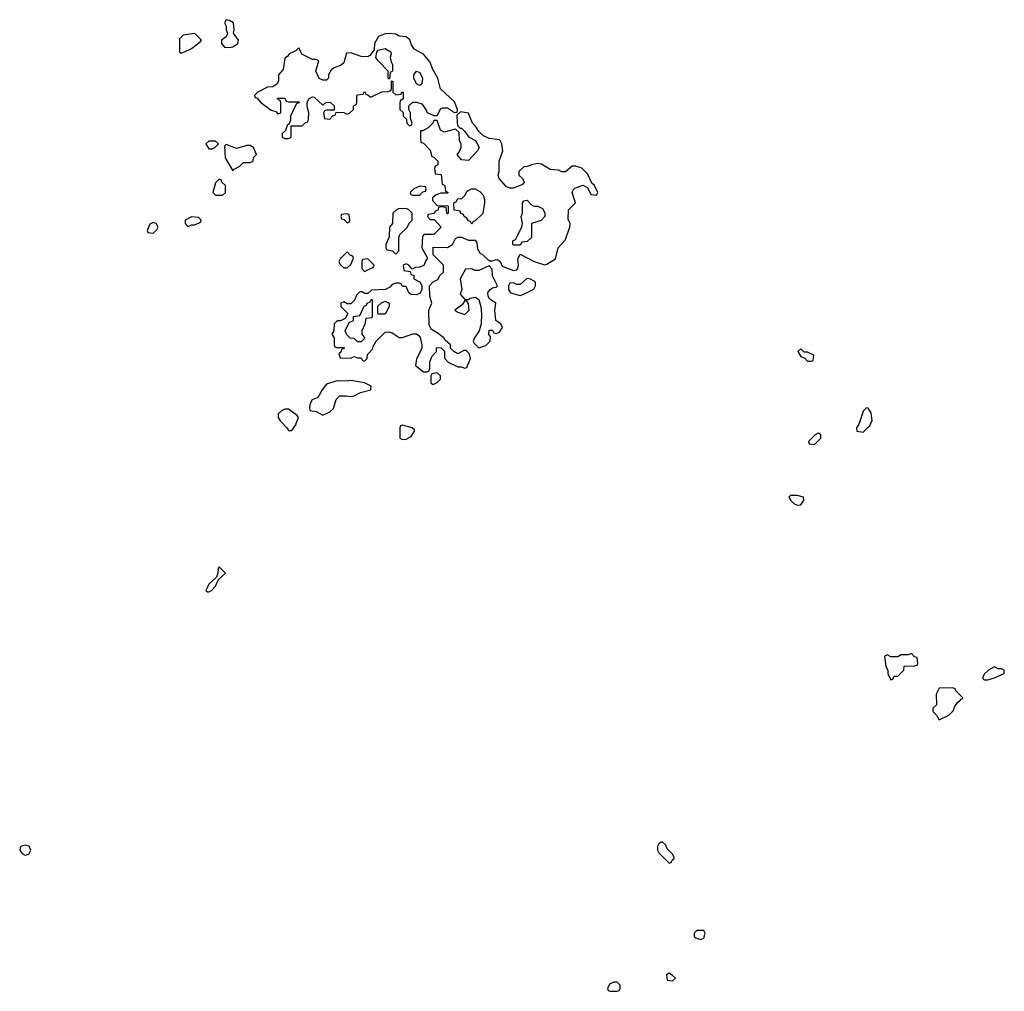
# Model space of a CAD drawing. Header units: inches. Extents: x 2701323 to 2964515, y 494916 to 722124.
# Tile 188 of 256: x 2785098 to 2790786, y 606714 to 612328. Entities that reach past the tile are written whole.
import ezdxf

# ---------------------------------------------------------------- set-up
doc = ezdxf.new("R2010")
doc.units = ezdxf.units.IN
doc.header["$MEASUREMENT"] = 0
for name, color, linetype in [('C7680', 7, 'Continuous'), ('C7681', 7, 'Continuous'), ('C7690', 7, 'Continuous'), ('C7691', 7, 'Continuous')]:
    doc.layers.add(name, color=color, linetype=linetype)

msp = doc.modelspace()

# ---------------------------------------------------------------- linework, layer by layer
at = {"layer": 'C7680', "color": 2, "elevation": 2}
for points in [[(2786612, 610000), (2786642, 609970), (2786650, 609954), (2786670, 609954), (2786692.9, 609987.1), (2786697.4, 610000)], [(2789949.2, 610000), (2789946, 609990), (2789932, 609970), (2789934, 609950), (2789970, 609944.7), (2790000, 609972.7)]]:
    msp.add_lwpolyline(points, dxfattribs=at)
for points in [[(2787310, 609986), (2787298, 609982), (2787294, 609970), (2787294, 609910), (2787310, 609902), (2787330, 609904.7), (2787360.4, 609919.6), (2787378, 609950), (2787378, 609958), (2787366, 609970)], [(2789710, 609938), (2789694, 609930), (2789654, 609890), (2789658, 609878), (2789690, 609874), (2789726, 609910), (2789726, 609930), (2789716.4, 609936.4)], [(2789590, 609578), (2789550, 609578), (2789542, 609570), (2789552, 609550), (2789570, 609532), (2789590, 609522), (2789610, 609524.7), (2789628, 609550), (2789626, 609570)], [(2786250, 609166), (2786243.6, 609156.4), (2786242, 609130), (2786234, 609106), (2786190, 609066), (2786182, 609050), (2786174, 609030), (2786182, 609022), (2786190, 609022), (2786206, 609030), (2786230, 609054), (2786246, 609094), (2786286, 609130)], [(2785130, 607559), (2785102, 607550), (2785098, 607530), (2785112, 607510), (2785130, 607501), (2785150, 607506), (2785162, 607530), (2785153.2, 607553.2)], [(2788810, 607578), (2788803.6, 607576.4), (2788790, 607566), (2788782, 607550), (2788782, 607530), (2788790, 607514), (2788850, 607454), (2788862, 607458), (2788867.3, 607472.7), (2788878, 607482), (2788878, 607490), (2788870, 607506), (2788838, 607538), (2788830, 607558)], [(2789050, 607066), (2789010, 607066), (2788994, 607050), (2788994, 607030), (2789003.6, 607023.6), (2789030, 607014), (2789050, 607022), (2789058, 607050)], [(2788850, 606818), (2788834, 606810), (2788838, 606778), (2788870, 606774), (2788886, 606790), (2788870, 606806)], [(2788550, 606766), (2788530, 606766), (2788505.4, 606754.6), (2788494, 606730), (2788498, 606718), (2788510, 606714), (2788550, 606714), (2788562, 606718), (2788566, 606730), (2788566, 606750)]]:
    msp.add_lwpolyline(points, close=True, dxfattribs=at)
at = {"layer": 'C7681', "color": 2, "elevation": 2}
for points in [[(2786290, 612328), (2786281, 612310), (2786291.3, 612290), (2786291.3, 612270), (2786298, 612250), (2786290.8, 612229.2), (2786264.7, 612210), (2786264.7, 612190), (2786282, 612170), (2786310, 612167.3), (2786330, 612171), (2786358, 612190), (2786362, 612210), (2786334, 612250), (2786337.2, 612270), (2786333.2, 612310), (2786310, 612324)], [(2786110, 612248), (2786042, 612238), (2786022, 612218), (2786022, 612142), (2786030, 612134), (2786050, 612142), (2786090, 612162), (2786140.4, 612199.6), (2786148, 612210)], [(2787230, 612249), (2787210, 612246), (2787171, 612230), (2787148, 612190), (2787145.4, 612154.6), (2787119.8, 612120.2), (2787110, 612114), (2787070, 612116), (2787010, 612137.2), (2786986, 612134), (2786970, 612078), (2786955.3, 612064.7), (2786914, 612050), (2786899.6, 612040.4), (2786882, 612010), (2786882, 611990), (2786870, 611978), (2786850, 611978), (2786828.9, 611988.9), (2786808, 612030), (2786826, 612090), (2786810, 612098), (2786790, 612098), (2786728.4, 612128.4), (2786710, 612166), (2786692.7, 612147.3), (2786654, 612130), (2786644.7, 612115.3), (2786630, 612106), (2786619.6, 612040.4), (2786594, 612010), (2786592.7, 611972.7), (2786583.6, 611956.4), (2786559.6, 611940.4), (2786530, 611938), (2786474, 611910), (2786454, 611890), (2786458, 611878), (2786470, 611874), (2786492, 611850), (2786550, 611806), (2786576.9, 611796.9), (2786590, 611784.7), (2786606, 611790), (2786606, 611850), (2786602, 611862), (2786586, 611870), (2786590, 611874), (2786630, 611874), (2786638, 611858), (2786650, 611854), (2786710, 611854), (2786714, 611850), (2786698, 611842), (2786683.6, 611816.4), (2786662, 611770), (2786662, 611750), (2786654, 611726), (2786643.6, 611716.4), (2786632.7, 611687.3), (2786614, 611670), (2786614, 611650), (2786630, 611642), (2786650, 611642), (2786666, 611650), (2786666, 611714), (2786730, 611714), (2786750, 611734), (2786762, 611738), (2786767.3, 611752.7), (2786768, 611790), (2786758, 611830), (2786758, 611850), (2786768.7, 611871.3), (2786790, 611882), (2786799.6, 611879.6), (2786850, 611834), (2786868.9, 611851.1), (2786894, 611850), (2786914, 611830), (2786914, 611806), (2786870, 611806), (2786858, 611802), (2786854, 611790), (2786858, 611758), (2786890, 611754), (2786907.3, 611772.7), (2786922, 611778), (2786926, 611794), (2786970, 611792), (2786990, 611782), (2787006, 611790), (2787026, 611810), (2787026, 611830), (2787042, 611838), (2787046, 611850), (2787046, 611890), (2787050, 611894), (2787082, 611898), (2787090, 611914), (2787098, 611898), (2787110, 611894), (2787122, 611882), (2787130, 611882), (2787190, 611912), (2787227.3, 611912.7), (2787242, 611918), (2787246, 611930), (2787246, 611974), (2787254, 611970), (2787254, 611910), (2787270, 611894), (2787302, 611898), (2787306, 611910), (2787314, 611910), (2787314, 611870), (2787298, 611862), (2787294, 611850), (2787294, 611810), (2787312.7, 611792.7), (2787314, 611770), (2787332.7, 611752.7), (2787334, 611730), (2787350, 611714), (2787362, 611718), (2787366, 611730), (2787356.4, 611756.4), (2787355.3, 611790), (2787346, 611810), (2787346, 611830), (2787368.7, 611851.3), (2787390.9, 611850.9), (2787421, 611841), (2787444.7, 611810), (2787451.6, 611791.6), (2787490, 611774), (2787510, 611774), (2787530, 611814), (2787540.4, 611819.6), (2787570, 611818), (2787610, 611792), (2787626, 611794), (2787628, 611810), (2787610, 611854), (2787529, 611929), (2787512.7, 611990), (2787483.6, 612043.6), (2787470, 612082), (2787430, 612128.7), (2787377.2, 612157.2), (2787362, 612182), (2787352.1, 612212.1), (2787330, 612229), (2787290, 612233.2), (2787270, 612244)], [(2787230, 611986), (2787226, 611990), (2787226, 612030), (2787168, 612090), (2787155.3, 612110), (2787160.4, 612139.6), (2787168, 612152), (2787210, 612161), (2787242, 612142), (2787244.7, 612130), (2787238, 612110), (2787243.6, 612083.6), (2787252, 612070), (2787252, 612030), (2787238, 612022), (2787234, 611986)], [(2787410, 611948), (2787390, 611958), (2787375.3, 611990), (2787375.3, 612010), (2787390, 612031.3), (2787410, 612022), (2787424.7, 611990), (2787422, 611958)], [(2787643.6, 611796.4), (2787623.6, 611776.4), (2787624.7, 611730), (2787630, 611714), (2787642, 611702), (2787650, 611702), (2787670, 611682), (2787690.9, 611650.9), (2787732, 611630), (2787752, 611590), (2787742, 611570), (2787690, 611515.3), (2787650, 611518), (2787626, 611550), (2787637.2, 611562.8), (2787648.7, 611590), (2787648.4, 611608.4), (2787638, 611630), (2787636.4, 611676.4), (2787616.4, 611696.4), (2787550, 611678), (2787529, 611689), (2787510, 611746), (2787490, 611746), (2787484.7, 611730), (2787457.3, 611702.7), (2787426, 611686), (2787414, 611686), (2787412.7, 611632.7), (2787418, 611618), (2787430, 611614), (2787470, 611574), (2787478, 611538), (2787490, 611534), (2787514, 611510), (2787514, 611490), (2787498, 611482), (2787494, 611470), (2787498, 611438), (2787532.7, 611432.7), (2787538, 611378), (2787554, 611370), (2787558, 611338), (2787574, 611330), (2787570, 611326), (2787530, 611326), (2787503.6, 611316.4), (2787482, 611298), (2787483.6, 611283.6), (2787510, 611254), (2787572.7, 611252.7), (2787574, 611210), (2787570, 611206), (2787566, 611210), (2787562, 611242), (2787530, 611246), (2787518, 611242), (2787512.7, 611227.3), (2787498, 611222), (2787492.7, 611207.3), (2787458, 611202), (2787454, 611190), (2787470, 611174), (2787492.7, 611172.7), (2787532, 611130), (2787490, 611086), (2787432.7, 611087.3), (2787424.7, 611075.3), (2787422, 611010), (2787454, 610950), (2787443.6, 610936.4), (2787432.7, 610907.3), (2787410, 610898), (2787383.6, 610896.4), (2787366, 610886), (2787346, 610910), (2787330, 610918), (2787314, 610910), (2787318, 610878), (2787354, 610874), (2787358, 610858), (2787374, 610850), (2787374, 610830), (2787411.6, 610811.6), (2787422, 610790), (2787422, 610770), (2787411.6, 610748.4), (2787390, 610738), (2787360.4, 610740.4), (2787346, 610750), (2787330, 610786), (2787310, 610786), (2787302, 610802), (2787290, 610806), (2787270, 610806), (2787250, 610798), (2787236.9, 610783.1), (2787211.6, 610768.4), (2787130, 610766), (2787110, 610746), (2787090, 610746), (2787076.4, 610756.4), (2787063.6, 610756.4), (2787043.6, 610736.4), (2787034, 610710), (2787010, 610686), (2786990, 610686), (2786970, 610698), (2786954, 610690), (2786954, 610670), (2786994, 610630), (2786978, 610602), (2786951.6, 610588.4), (2786932.7, 610587.3), (2786914, 610570), (2786912, 610530), (2786902, 610510), (2786914, 610490), (2786914, 610450), (2786918, 610438), (2786930, 610434), (2786970, 610434), (2786974, 610430), (2786958, 610422), (2786952.7, 610407.3), (2786942, 610398), (2786950, 610374), (2787010, 610372), (2787030, 610382), (2787050, 610374), (2787070, 610374), (2787078, 610358), (2787090, 610354), (2787106, 610370), (2787107.3, 610392.7), (2787136.4, 610423.6), (2787140.4, 610439.6), (2787158, 610470), (2787210, 610522), (2787230, 610524.7), (2787250, 610518), (2787291.1, 610491.1), (2787310, 610491), (2787370, 610512), (2787390, 610512), (2787403.6, 610503.6), (2787411.6, 610491.6), (2787422, 610450), (2787422, 610430), (2787390, 610366), (2787384.7, 610330), (2787430, 610294), (2787450, 610294), (2787462, 610298), (2787467.3, 610312.7), (2787468, 610350), (2787478, 610382), (2787506, 610410), (2787506, 610430), (2787510, 610434), (2787532.7, 610432.7), (2787552, 610412), (2787552.7, 610372.7), (2787574, 610350), (2787630, 610322), (2787650, 610322), (2787670, 610314), (2787682, 610318), (2787702, 610370), (2787696.4, 610396.4), (2787676.4, 610416.4), (2787663.6, 610416.4), (2787630, 610398), (2787606, 610410), (2787586, 610430), (2787586, 610450), (2787556.4, 610476.4), (2787548, 610490), (2787510, 610519), (2787477.2, 610537.2), (2787462.7, 610562.7), (2787462, 610650), (2787478, 610690), (2787468, 610730), (2787466, 610790), (2787487.3, 610812.7), (2787514, 610826), (2787527.3, 610852.7), (2787546, 610870), (2787546, 610910), (2787486, 610970), (2787487.3, 611012.7), (2787570, 611012), (2787598, 611030), (2787616.4, 611063.6), (2787630, 611072), (2787650, 611072), (2787690, 611054), (2787730, 611054), (2787739.6, 611039.6), (2787743.6, 611003.6), (2787758, 610978), (2787770, 610974), (2787810, 610934), (2787830, 610934), (2787850, 610942), (2787859.6, 610939.6), (2787874, 610930), (2787884.7, 610904.7), (2787950, 610878), (2787970, 610882), (2787975.3, 610890), (2787979, 610910), (2787976.4, 610943.6), (2787990, 610974), (2788070, 610931.3), (2788130, 610911.3), (2788144, 610916), (2788193.2, 610946.8), (2788208, 611010), (2788250, 611054), (2788275.3, 611130), (2788278, 611150), (2788267.3, 611172.7), (2788268.7, 611230), (2788308, 611270), (2788288.7, 611330), (2788294.6, 611345.4), (2788305.2, 611354.8), (2788351.3, 611371.3), (2788378, 611358), (2788398, 611318), (2788430, 611314), (2788438, 611330), (2788418, 611370), (2788403.1, 611383.1), (2788378, 611438), (2788346, 611470), (2788310, 611482), (2788290, 611482), (2788250.7, 611449.3), (2788230, 611449), (2788210, 611459), (2788163.2, 611463.2), (2788112.9, 611492.9), (2788090, 611497.2), (2788054, 611490), (2788030, 611479), (2788010, 611477.2), (2787982, 611450), (2787982, 611430), (2788002, 611410), (2788012, 611390), (2788003.6, 611376.4), (2787950, 611355.3), (2787930, 611355.3), (2787910, 611362), (2787868, 611410), (2787862, 611430), (2787868, 611450), (2787868.7, 611510), (2787889, 611570), (2787884, 611610), (2787873.2, 611630), (2787870, 611634), (2787810, 611642), (2787776.5, 611656.5), (2787750, 611682), (2787731.9, 611711.9), (2787714, 611730), (2787690, 611788)], [(2786230, 611626), (2786190, 611626), (2786174, 611610), (2786190, 611582), (2786210, 611582), (2786226, 611590), (2786246, 611610)], [(2786290, 611606), (2786282, 611598), (2786284.7, 611530), (2786330, 611454), (2786336.4, 611463.6), (2786370, 611482), (2786390, 611502), (2786430, 611502), (2786446, 611510), (2786448.7, 611531.3), (2786466, 611550), (2786448, 611590), (2786430, 611602), (2786410, 611602), (2786350, 611584)], [(2786250, 611406), (2786230, 611386), (2786214, 611330), (2786230, 611314), (2786270, 611314), (2786286, 611330), (2786286, 611370), (2786266, 611390), (2786262, 611402)], [(2787410, 611366), (2787374, 611350), (2787354, 611330), (2787358, 611318), (2787370, 611314), (2787410, 611314), (2787427.3, 611332.7), (2787442, 611338), (2787446, 611350), (2787442, 611362)], [(2787710, 611146), (2787702, 611162), (2787690, 611166), (2787682, 611182), (2787666, 611190), (2787662, 611202), (2787647.3, 611207.3), (2787642, 611222), (2787607.3, 611227.3), (2787606, 611270), (2787622, 611278), (2787630, 611294), (2787650, 611292), (2787670, 611312), (2787683.2, 611336.8), (2787695.1, 611344.9), (2787710, 611350.8), (2787730, 611350.8), (2787756.1, 611336.1), (2787774.6, 611314.6), (2787782.8, 611290), (2787782.8, 611270), (2787772.7, 611207.3), (2787730, 611166), (2787718, 611162)], [(2787310, 611238), (2787285.4, 611234.6), (2787274, 611230), (2787254, 611210), (2787252, 611150), (2787234, 611130), (2787232.7, 611072.7), (2787214, 611030), (2787214, 611010), (2787218, 610998), (2787251.6, 610991.6), (2787270, 610974), (2787287.3, 610992.7), (2787288, 611070), (2787293.6, 611086.4), (2787334.6, 611125.4), (2787350, 611154), (2787366, 611170), (2787366, 611210), (2787346, 611230), (2787334.6, 611234.6)], [(2787950, 611026), (2787946, 611030), (2787946, 611050), (2787962, 611058), (2787998, 611130), (2788002, 611150), (2787995.3, 611190), (2788002, 611210), (2788002, 611270), (2788010, 611282), (2788030, 611284.7), (2788056.9, 611256.9), (2788070, 611251.3), (2788091.1, 611251.1), (2788118, 611238), (2788131.1, 611211.1), (2788131.3, 611190), (2788110, 611168), (2788054, 611150), (2788054, 611070), (2788030, 611046), (2787998, 611042), (2787990, 611026)], [(2786090, 611188), (2786054, 611170), (2786054, 611150), (2786070, 611134), (2786090, 611142), (2786110, 611142), (2786142, 611158), (2786146, 611170), (2786130, 611186)], [(2786990, 611206), (2786958, 611202), (2786954, 611190), (2786958, 611178), (2786972.7, 611172.7), (2786990, 611154), (2787002, 611158), (2787006, 611170), (2787002, 611202)], [(2785870, 611155.3), (2785850, 611146), (2785834, 611110), (2785838, 611098), (2785870, 611094), (2785890, 611114), (2785898, 611130), (2785886, 611150)], [(2786990, 610986), (2786950, 610946), (2786942, 610930), (2786950, 610914), (2786970, 610894), (2786990, 610894), (2787010, 610914), (2787026, 610950), (2787022, 610962), (2787007.3, 610967.3)], [(2787110, 610946), (2787078, 610942), (2787074, 610930), (2787074, 610890), (2787090, 610874), (2787110, 610882), (2787142, 610898), (2787146, 610910)], [(2787810, 610906), (2787750, 610878), (2787730, 610878), (2787710, 610888), (2787672.7, 610887.3), (2787642, 610830), (2787651.3, 610770), (2787642, 610742), (2787670, 610712), (2787690, 610712), (2787701.2, 610718.8), (2787730, 610724.7), (2787739.8, 610719.8), (2787750.8, 610710.8), (2787761, 610670), (2787766.4, 610626.4), (2787764.7, 610570), (2787752, 610530), (2787724.7, 610490), (2787718, 610470), (2787721, 610461), (2787750, 610432), (2787790, 610446), (2787815.3, 610470), (2787818, 610498), (2787808.9, 610508.9), (2787810, 610534), (2787830, 610534), (2787838, 610518), (2787850, 610514), (2787870, 610522), (2787888, 610550), (2787878, 610570), (2787848, 610590), (2787842, 610650), (2787848, 610690), (2787813.6, 610713.6), (2787804, 610730), (2787802, 610750), (2787813.6, 610766.4), (2787830, 610778), (2787855.3, 610784.7), (2787858, 610790), (2787828.9, 610848.9), (2787827.3, 610887.3)], [(2788027.7, 610832.3), (2787990, 610798), (2787970, 610798), (2787950, 610808), (2787930, 610806), (2787922, 610790), (2787922, 610770), (2787934, 610750), (2787990, 610734), (2788010, 610742), (2788068.4, 610771.6), (2788078, 610790), (2788078, 610810), (2788070, 610818), (2788049, 610829)], [(2787050, 610466), (2787030, 610486), (2787007.3, 610487.3), (2786987.3, 610507.3), (2786978, 610530), (2787002, 610578), (2787026, 610590), (2787027.3, 610612.7), (2787062, 610618), (2787087.3, 610672.7), (2787102, 610678), (2787106, 610690), (2787122, 610698), (2787130, 610714), (2787134, 610710), (2787134, 610610), (2787130, 610606), (2787098, 610602), (2787091.6, 610568.4), (2787074, 610530), (2787074, 610510), (2787092, 610488), (2787070, 610466)], [(2787170, 610626), (2787166, 610630), (2787167.3, 610672.7), (2787187.3, 610692.7), (2787210, 610702), (2787232, 610690), (2787232, 610670), (2787210, 610626)], [(2787670, 610706), (2787656.9, 610683.1), (2787612, 610650), (2787630, 610638), (2787670, 610624.7), (2787694, 610650), (2787690, 610686), (2787682, 610702)], [(2789610, 610426), (2789594, 610410), (2789610, 610382), (2789632.7, 610372.7), (2789650, 610354), (2789670, 610354), (2789682, 610358), (2789686, 610390), (2789650, 610406), (2789630, 610406)], [(2787510, 610288), (2787478, 610282), (2787474, 610270), (2787474, 610230), (2787482, 610222), (2787490, 610222), (2787510, 610232), (2787528, 610250), (2787528, 610270)], [(2787010, 610244), (2786990, 610239), (2786930, 610242), (2786870, 610222), (2786844.7, 610190), (2786826, 610154), (2786816, 610144), (2786788, 610132), (2786776, 610110), (2786771.3, 610090), (2786774, 610070), (2786810, 610064.7), (2786850, 610042), (2786890, 610062), (2786910, 610082), (2786926, 610134), (2786946, 610154), (2786984.7, 610155.3), (2787010, 610151), (2787030, 610154.8), (2787066.3, 610173.7), (2787126, 610190), (2787128, 610210), (2787089.1, 610229.1)]]:
    msp.add_lwpolyline(points, close=True, dxfattribs=at)
for points in [[(2786697.4, 610000), (2786708, 610030), (2786700.4, 610040.4), (2786650, 610078), (2786630, 610078), (2786610, 610068), (2786592, 610050), (2786592, 610030), (2786602, 610010), (2786612, 610000)], [(2790000, 610082.7), (2789990, 610086), (2789970, 610066), (2789949.2, 610000)]]:
    msp.add_lwpolyline(points, dxfattribs=at)
at = {"layer": 'C7690', "color": 2, "elevation": 2}
msp.add_lwpolyline([(2790000, 609972.7), (2790010, 609982), (2790017.7, 610000)], dxfattribs=at)
for points in [[(2790250, 608666), (2790230, 608658), (2790190, 608658), (2790170, 608646), (2790130, 608646), (2790110, 608658), (2790094, 608650), (2790102, 608590), (2790114, 608570), (2790114, 608550), (2790130, 608514), (2790142, 608518), (2790150, 608534), (2790170, 608534), (2790206, 608570), (2790207.3, 608592.7), (2790270, 608594), (2790282, 608598), (2790286, 608610), (2790282, 608642), (2790267.3, 608647.3)], [(2790730, 608588), (2790694, 608570), (2790670, 608546), (2790662, 608530), (2790662, 608522), (2790670, 608514), (2790690, 608514), (2790730, 608524.7), (2790786, 608550), (2790786, 608570), (2790770, 608578), (2790750, 608578)], [(2790487.3, 608467.3), (2790410, 608466), (2790392, 608430), (2790394, 608370), (2790374, 608350), (2790374, 608330), (2790394, 608310), (2790410, 608282), (2790466, 608310), (2790490, 608334), (2790500.2, 608359.8), (2790516.4, 608383.6), (2790546, 608410), (2790506, 608450), (2790502, 608462)]]:
    msp.add_lwpolyline(points, close=True, dxfattribs=at)
at = {"layer": 'C7691', "color": 2, "elevation": 2}
msp.add_lwpolyline([(2790017.7, 610000), (2790022, 610010), (2790016.4, 610056.4), (2790002, 610082), (2790000, 610082.7)], dxfattribs=at)

doc.saveas('drawing.dxf')
